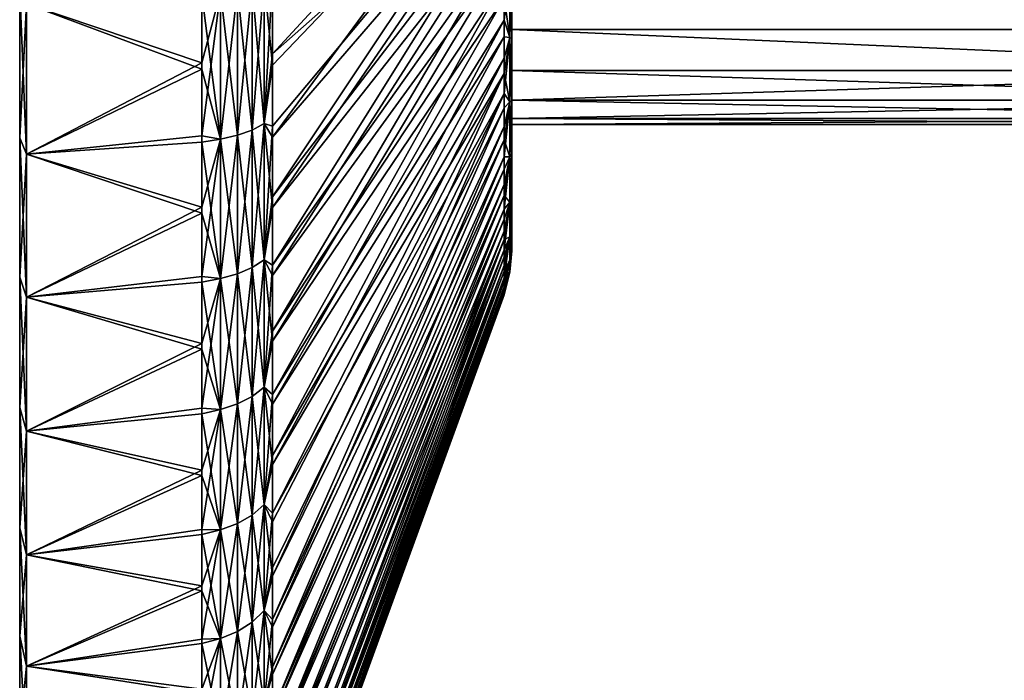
# Model space of a CAD drawing. Header units: metres. Extents: x -82 to 67, y -109 to 109.
# Tile 162 of 216: x -82 to -61, y 51 to 66. Entities that reach past the tile are written whole.
import ezdxf

# ---------------------------------------------------------------- set-up
doc = ezdxf.new("R2010")
doc.units = ezdxf.units.M
doc.layers.add('solid_21_382_010_XXX', color=7, linetype='CONTINUOUS')

msp = doc.modelspace()

# ---------------------------------------------------------------- linework, layer by layer
at = {"layer": 'solid_21_382_010_XXX'}
for points in [[(-71.488861, 70.495552, -23.511158), (-76.52507, 66.647003, -10.190843), (-76.52507, 65.038002, -10.790222)], [(-71.488861, 69.480293, -23.941204), (-71.488861, 70.495552, -23.511158), (-76.52507, 65.038002, -10.790222)], [(-71.488861, 70.057678, -54.513039), (-76.52507, 63.223339, -66.605476), (-76.52507, 64.79129, -67.308632)], [(-71.488861, 70.057678, -54.513039), (-71.488861, 69.054138, -54.054081), (-76.52507, 63.223339, -66.605476)], [(-71.488861, 70.057678, -54.513039), (-76.52507, 64.79129, -67.308632), (-76.52507, 66.396828, -67.922684)], [(-71.488861, 69.480293, -23.941204), (-76.52507, 65.038002, -10.790222), (-76.52507, 63.464058, -11.479623)], [(-71.488861, 69.480293, -23.941204), (-76.52507, 63.464058, -11.479623), (-76.52507, 61.930805, -12.256761)], [(-71.488861, 68.494965, -24.437643), (-71.488861, 69.480293, -23.941204), (-76.52507, 61.930805, -12.256761)], [(-71.488861, 69.054138, -54.054081), (-76.52507, 61.697475, -65.815277), (-76.52507, 63.223339, -66.605476)], [(-71.488861, 69.054138, -54.054081), (-71.488861, 68.083336, -53.530006), (-76.52507, 61.697475, -65.815277)], [(-71.488861, 68.494965, -24.437643), (-76.52507, 61.930805, -12.256761), (-76.52507, 60.444176, -13.118633)], [(-71.488861, 67.544395, -24.998137), (-71.488861, 68.494965, -24.437643), (-76.52507, 60.444176, -13.118633)], [(-71.488861, 68.083336, -53.530006), (-76.52507, 60.218315, -64.94043), (-76.52507, 61.697475, -65.815277)], [(-71.488861, 68.083336, -53.530006), (-71.488861, 67.149216, -52.942982), (-76.52507, 60.218315, -64.94043)], [(-71.488861, 67.544395, -24.998137), (-76.52507, 60.444176, -13.118633), (-76.52507, 59.008423, -14.062715)], [(-71.488861, 66.633133, -25.620003), (-71.488861, 67.544395, -24.998137), (-76.52507, 59.008423, -14.062715)], [(-71.488861, 67.149216, -52.942982), (-76.52507, 58.79073, -63.983784), (-76.52507, 60.218315, -64.94043)], [(-71.488861, 67.149216, -52.942982), (-71.488861, 66.255821, -52.295536), (-76.52507, 58.79073, -63.983784)], [(-71.362518, 66.958084, -25.966637), (-71.488861, 66.633133, -25.620003), (-71.488861, 65.764885, -26.30068)], [(-71.362518, 66.958084, -25.966637), (-71.488861, 65.764885, -26.30068), (-71.362518, 65.387276, -27.266113)], [(-71.362518, 65.387192, -50.933807), (-71.488861, 66.255821, -52.295536), (-71.362518, 66.957985, -52.233295)], [(-71.362518, 66.958084, -25.966637), (-71.362518, 65.387276, -27.266113), (-71.32, 66.915863, -26.604763)], [(-71.362518, 65.387192, -50.933807), (-71.362518, 66.957985, -52.233295), (-71.32, 66.917206, -51.596268)], [(-71.362518, 65.387192, -50.933807), (-71.32, 66.917206, -51.596268), (-71.32, 65.367691, -50.238152)], [(-71.362518, 65.387276, -27.266113), (-71.32, 65.366493, -27.963045), (-71.32, 66.915863, -26.604763)], [(-71.32, 65.563713, -46.128345), (-71.32, 65.367691, -50.238152), (-71.32, 66.917206, -51.596268)], [(-71.32, 66.675262, -47.613194), (-71.32, 65.563713, -46.128345), (-71.32, 66.917206, -51.596268)], [(-71.32, 66.675262, -30.586809), (-71.32, 66.915863, -26.604763), (-71.32, 65.366493, -27.963045)], [(-76.964989, 63.379932, -10.741363), (-76.707481, 63.518524, -11.040926), (-76.707481, 66.628334, -9.801867)], [(-76.964989, 66.522942, -9.489076), (-76.964989, 63.379932, -10.741363), (-76.707481, 66.628334, -9.801867)], [(-76.964989, 66.522736, -68.710854), (-76.707481, 66.628128, -68.398064), (-76.707481, 63.518326, -67.158981)], [(-76.707481, 63.518524, -11.040926), (-76.52507, 65.038002, -10.790222), (-76.52507, 66.647003, -10.190843)], [(-76.707481, 66.628334, -9.801867), (-76.707481, 63.518524, -11.040926), (-76.52507, 66.647003, -10.190843)], [(-76.707481, 66.628128, -68.398064), (-76.52507, 66.396828, -67.922684), (-76.52507, 64.79129, -67.308632)], [(-76.707481, 63.518326, -67.158981), (-76.707481, 66.628128, -68.398064), (-76.52507, 64.79129, -67.308632)], [(-71.488861, 66.633133, -25.620003), (-76.52507, 59.008423, -14.062715), (-76.52507, 57.627895, -15.086157)], [(-71.488861, 65.764885, -26.30068), (-71.488861, 66.633133, -25.620003), (-76.52507, 57.627895, -15.086157)], [(-51.02, 65.563744, -32.071606), (-51.02, 66.675308, -30.586748), (-71.32, 66.675262, -30.586809)], [(-71.32, 65.563713, -32.071659), (-71.32, 66.675262, -30.586809), (-71.32, 65.366493, -27.963045)], [(-51.02, 65.563744, -32.071606), (-71.32, 66.675262, -30.586809), (-71.32, 65.563713, -32.071659)], [(-51.02, 65.563683, -46.1283), (-71.32, 65.563713, -46.128345), (-71.32, 66.675262, -47.613194)], [(-51.02, 66.675232, -47.613163), (-51.02, 65.563683, -46.1283), (-71.32, 66.675262, -47.613194)], [(-82.019997, 63.210651, -67.824059), (-82.019997, 63.21069, -10.375921), (-82.019997, 66.394348, -9.107427)], [(-81.870003, 66.122711, -8.301268), (-82.019997, 66.394348, -9.107427), (-82.019997, 63.21069, -10.375921)], [(-82.019997, 66.394325, -69.092567), (-82.019997, 63.210651, -67.824059), (-82.019997, 66.394348, -9.107427)], [(-81.870003, 62.853519, -68.596161), (-82.019997, 63.210651, -67.824059), (-82.019997, 66.394325, -69.092567)], [(-81.870003, 66.122711, -69.898735), (-81.870003, 62.853519, -68.596161), (-82.019997, 66.394325, -69.092567)], [(-78.057159, 64.841179, -9.484565), (-78.057159, 66.464012, -8.896009), (-81.870003, 66.122711, -8.301268)], [(-77.655159, 66.374199, -9.047625), (-78.057159, 66.464012, -8.896009), (-78.057159, 64.841179, -9.484565)], [(-77.655159, 66.374199, -9.047625), (-78.057159, 64.841179, -9.484565), (-78.057159, 63.252583, -10.16027)], [(-77.655159, 66.374199, -9.047625), (-78.057159, 63.252583, -10.16027), (-77.655159, 63.184334, -10.318582)], [(-77.655159, 63.184128, -67.881325), (-78.057159, 66.323296, -69.256866), (-77.655159, 66.373985, -69.152306)], [(-77.655159, 63.184334, -10.318582), (-77.285561, 63.266884, -10.497013), (-77.285561, 66.436974, -9.233935)], [(-77.655159, 66.374199, -9.047625), (-77.655159, 63.184334, -10.318582), (-77.285561, 66.436974, -9.233935)], [(-77.655159, 66.373985, -69.152306), (-77.285561, 66.436768, -68.965996), (-77.285561, 63.266682, -67.702896)], [(-77.655159, 63.184128, -67.881325), (-77.655159, 66.373985, -69.152306), (-77.285561, 63.266682, -67.702896)], [(-77.285561, 63.266884, -10.497013), (-76.964989, 63.379932, -10.741363), (-76.964989, 66.522942, -9.489076)], [(-77.285561, 66.436974, -9.233935), (-77.285561, 63.266884, -10.497013), (-76.964989, 66.522942, -9.489076)], [(-77.285561, 66.436768, -68.965996), (-76.964989, 66.522736, -68.710854), (-76.964989, 63.37973, -67.458542)], [(-77.285561, 63.266682, -67.702896), (-77.285561, 66.436768, -68.965996), (-76.964989, 63.37973, -67.458542)], [(-76.964989, 63.37973, -67.458542), (-76.964989, 66.522736, -68.710854), (-76.707481, 63.518326, -67.158981)], [(-78.057159, 66.323296, -69.256866), (-78.057159, 64.70314, -68.660721), (-81.870003, 66.122711, -69.898735)], [(-77.655159, 63.184128, -67.881325), (-78.057159, 64.70314, -68.660721), (-78.057159, 66.323296, -69.256866)], [(-71.488861, 66.255821, -52.295536), (-76.52507, 57.419239, -62.948387), (-76.52507, 58.79073, -63.983784)], [(-71.488861, 66.255821, -52.295536), (-71.488861, 65.407143, -51.590553), (-76.52507, 57.419239, -62.948387)], [(-71.362518, 65.387192, -50.933807), (-71.488861, 65.407143, -51.590553), (-71.488861, 66.255821, -52.295536)], [(-81.870003, 62.853519, -9.603838), (-81.870003, 66.122711, -8.301268), (-82.019997, 63.21069, -10.375921)], [(-78.057159, 64.841179, -9.484565), (-81.870003, 66.122711, -8.301268), (-81.870003, 62.853519, -9.603838)], [(-78.057159, 64.70314, -68.660721), (-81.870003, 62.853519, -68.596161), (-81.870003, 66.122711, -69.898735)], [(-71.488861, 65.764885, -26.30068), (-76.52507, 57.627895, -15.086157), (-76.52507, 56.307148, -16.185602)], [(-71.488861, 64.943405, -27.037228), (-71.488861, 65.764885, -26.30068), (-76.52507, 56.307148, -16.185602)], [(-71.362518, 65.387276, -27.266113), (-71.488861, 65.764885, -26.30068), (-71.488861, 64.943405, -27.037228)], [(-51.02, 64.674812, -33.699539), (-51.02, 65.563744, -32.071606), (-71.32, 65.563713, -32.071659)], [(-71.32, 64.674797, -33.699585), (-71.32, 65.563713, -32.071659), (-71.32, 65.366493, -27.963045)], [(-71.32, 65.563713, -46.128345), (-71.32, 64.674797, -44.500416), (-71.32, 65.367691, -50.238152)], [(-51.02, 64.674812, -33.699539), (-71.32, 65.563713, -32.071659), (-71.32, 64.674797, -33.699585)], [(-51.02, 64.674767, -44.500355), (-71.32, 64.674797, -44.500416), (-71.32, 65.563713, -46.128345)], [(-51.02, 65.563683, -46.1283), (-51.02, 64.674767, -44.500355), (-71.32, 65.563713, -46.128345)], [(-71.488861, 65.407143, -51.590553), (-76.52507, 56.108139, -61.837479), (-76.52507, 57.419239, -62.948387)], [(-71.488861, 65.407143, -51.590553), (-71.488861, 64.606857, -50.831089), (-76.52507, 56.108139, -61.837479)], [(-71.362518, 65.387192, -50.933807), (-71.488861, 64.606857, -50.831089), (-71.488861, 65.407143, -51.590553)], [(-71.362518, 65.387276, -27.266113), (-71.488861, 64.943405, -27.037228), (-71.488861, 64.172363, -27.826372)], [(-71.362518, 65.387276, -27.266113), (-71.488861, 64.172363, -27.826372), (-71.362518, 63.99173, -28.752216)], [(-71.362518, 63.991657, -49.447697), (-71.488861, 64.606857, -50.831089), (-71.362518, 65.387192, -50.933807)], [(-71.362518, 65.387276, -27.266113), (-71.362518, 63.99173, -28.752216), (-71.32, 65.366493, -27.963045)], [(-71.362518, 63.991657, -49.447697), (-71.362518, 65.387192, -50.933807), (-71.32, 65.367691, -50.238152)], [(-71.362518, 63.991657, -49.447697), (-71.32, 65.367691, -50.238152), (-71.32, 64.008766, -48.68935)], [(-71.362518, 63.99173, -28.752216), (-71.32, 64.007736, -29.511992), (-71.32, 65.366493, -27.963045)], [(-71.32, 64.026596, -42.762547), (-71.32, 64.008766, -48.68935), (-71.32, 65.367691, -50.238152)], [(-71.32, 64.674797, -44.500416), (-71.32, 64.026596, -42.762547), (-71.32, 65.367691, -50.238152)], [(-71.32, 64.674797, -33.699585), (-71.32, 65.366493, -27.963045), (-71.32, 64.007736, -29.511992)], [(-76.707481, 63.518524, -11.040926), (-76.52507, 63.464058, -11.479623), (-76.52507, 65.038002, -10.790222)], [(-71.488861, 64.943405, -27.037228), (-76.52507, 56.307148, -16.185602), (-76.52507, 55.05035, -17.357565)], [(-71.488861, 64.172363, -27.826372), (-71.488861, 64.943405, -27.037228), (-76.52507, 55.05035, -17.357565)], [(-78.057159, 63.252583, -10.16027), (-78.057159, 64.841179, -9.484565), (-81.870003, 62.853519, -9.603838)], [(-78.057159, 64.70314, -68.660721), (-78.057159, 63.117722, -67.977615), (-81.870003, 62.853519, -68.596161)], [(-77.655159, 63.184128, -67.881325), (-78.057159, 63.117722, -67.977615), (-78.057159, 64.70314, -68.660721)], [(-76.707481, 63.518326, -67.158981), (-76.52507, 64.79129, -67.308632), (-76.52507, 63.223339, -66.605476)], [(-51.02, 64.026611, -35.437412), (-51.02, 64.674812, -33.699539), (-71.32, 64.674797, -33.699585)], [(-71.32, 64.026596, -35.437454), (-71.32, 64.674797, -33.699585), (-71.32, 64.007736, -29.511992)], [(-51.02, 64.026611, -35.437412), (-71.32, 64.674797, -33.699585), (-71.32, 64.026596, -35.437454)], [(-51.02, 64.674767, -44.500355), (-71.32, 64.026596, -42.762547), (-71.32, 64.674797, -44.500416)], [(-51.02, 64.674767, -44.500355), (-51.02, 64.026581, -42.762478), (-71.32, 64.026596, -42.762547)], [(-71.488861, 64.606857, -50.831089), (-76.52507, 53.683548, -59.403461), (-76.52507, 54.861591, -60.654587)], [(-71.488861, 64.606857, -50.831089), (-71.488861, 63.85844, -50.020451), (-76.52507, 53.683548, -59.403461)], [(-71.488861, 64.606857, -50.831089), (-76.52507, 54.861591, -60.654587), (-76.52507, 56.108139, -61.837479)], [(-71.362518, 63.991657, -49.447697), (-71.488861, 63.85844, -50.020451), (-71.488861, 64.606857, -50.831089)], [(-71.488861, 64.172363, -27.826372), (-76.52507, 55.05035, -17.357565), (-76.52507, 53.861443, -18.598373)], [(-71.488861, 64.172363, -27.826372), (-76.52507, 53.861443, -18.598373), (-76.52507, 52.744202, -19.904087)], [(-71.488861, 63.455093, -28.664686), (-71.488861, 64.172363, -27.826372), (-76.52507, 52.744202, -19.904087)], [(-71.362518, 63.99173, -28.752216), (-71.488861, 64.172363, -27.826372), (-71.488861, 63.455093, -28.664686)], [(-71.362518, 62.793381, -47.798393), (-71.32, 64.008766, -48.68935), (-71.32, 62.863693, -46.976406)], [(-71.362518, 62.793381, -47.798393), (-71.362518, 63.991657, -49.447697), (-71.32, 64.008766, -48.68935)], [(-71.362518, 62.793442, -30.40151), (-71.32, 62.86285, -31.225056), (-71.32, 64.007736, -29.511992)], [(-71.362518, 63.99173, -28.752216), (-71.362518, 62.793442, -30.40151), (-71.32, 64.007736, -29.511992)], [(-51.02, 63.632332, -37.249844), (-51.02, 64.026611, -35.437412), (-71.32, 64.026596, -35.437454)], [(-71.32, 63.632324, -37.249889), (-71.32, 64.026596, -35.437454), (-71.32, 64.007736, -29.511992)], [(-71.32, 64.026596, -42.762547), (-71.32, 63.632324, -40.950111), (-71.32, 64.008766, -48.68935)], [(-51.02, 63.632332, -37.249844), (-71.32, 64.026596, -35.437454), (-71.32, 63.632324, -37.249889)], [(-51.02, 64.026581, -42.762478), (-71.32, 63.632324, -40.950111), (-71.32, 64.026596, -42.762547)], [(-51.02, 64.026581, -42.762478), (-51.02, 63.632313, -40.950039), (-71.32, 63.632324, -40.950111)], [(-71.32, 63.5, -39.100002), (-71.32, 62.863693, -46.976406), (-71.32, 64.008766, -48.68935)], [(-71.32, 63.632324, -40.950111), (-71.32, 63.5, -39.100002), (-71.32, 64.008766, -48.68935)], [(-71.32, 63.632324, -37.249889), (-71.32, 64.007736, -29.511992), (-71.32, 62.86285, -31.225056)], [(-71.488861, 63.85844, -50.020451), (-76.52507, 52.57774, -58.088058), (-76.52507, 53.683548, -59.403461)], [(-71.488861, 63.85844, -50.020451), (-71.488861, 63.165161, -49.162178), (-76.52507, 52.57774, -58.088058)], [(-71.362518, 63.99173, -28.752216), (-71.488861, 63.455093, -28.664686), (-71.488861, 62.79472, -29.548527)], [(-71.362518, 63.99173, -28.752216), (-71.488861, 62.79472, -29.548527), (-71.362518, 62.793442, -30.40151)], [(-71.362518, 63.991657, -49.447697), (-71.488861, 63.165161, -49.162178), (-71.488861, 63.85844, -50.020451)], [(-71.362518, 62.793381, -47.798393), (-71.488861, 63.165161, -49.162178), (-71.362518, 63.991657, -49.447697)], [(-51.02, 63.5, -39.099941), (-51.02, 63.632332, -37.249844), (-71.32, 63.632324, -37.249889)], [(-71.32, 63.5, -39.100002), (-71.32, 63.632324, -37.249889), (-71.32, 62.86285, -31.225056)], [(-51.02, 63.5, -39.099941), (-71.32, 63.632324, -37.249889), (-71.32, 63.5, -39.100002)], [(-51.02, 63.632313, -40.950039), (-71.32, 63.5, -39.100002), (-71.32, 63.632324, -40.950111)], [(-51.02, 63.632313, -40.950039), (-51.02, 63.5, -39.099941), (-71.32, 63.5, -39.100002)], [(-77.285561, 60.251934, -12.095432), (-76.964989, 60.390739, -12.326127), (-76.964989, 63.379932, -10.741363)], [(-77.285561, 63.266884, -10.497013), (-77.285561, 60.251934, -12.095432), (-76.964989, 63.379932, -10.741363)], [(-77.285561, 63.266682, -67.702896), (-76.964989, 63.37973, -67.458542), (-76.964989, 60.390549, -65.873756)], [(-76.964989, 60.390739, -12.326127), (-76.707481, 60.560909, -12.60895), (-76.707481, 63.518524, -11.040926)], [(-76.964989, 63.379932, -10.741363), (-76.964989, 60.390739, -12.326127), (-76.707481, 63.518524, -11.040926)], [(-76.964989, 63.37973, -67.458542), (-76.707481, 63.518326, -67.158981), (-76.707481, 60.560722, -65.590935)], [(-76.964989, 60.390549, -65.873756), (-76.964989, 63.37973, -67.458542), (-76.707481, 60.560722, -65.590935)], [(-76.707481, 63.518524, -11.040926), (-76.707481, 60.560909, -12.60895), (-76.52507, 63.464058, -11.479623)], [(-76.707481, 63.518326, -67.158981), (-76.52507, 63.223339, -66.605476), (-76.52507, 61.697475, -65.815277)], [(-76.707481, 60.560722, -65.590935), (-76.707481, 63.518326, -67.158981), (-76.52507, 61.697475, -65.815277)], [(-76.707481, 60.560909, -12.60895), (-76.52507, 61.930805, -12.256761), (-76.52507, 63.464058, -11.479623)], [(-71.488861, 63.455093, -28.664686), (-76.52507, 52.744202, -19.904087), (-76.52507, 51.702171, -21.270567)], [(-71.488861, 62.79472, -29.548527), (-71.488861, 63.455093, -28.664686), (-76.52507, 51.702171, -21.270567)], [(-71.32, 63.5, -39.100002), (-71.32, 62.86285, -31.225056), (-71.32, 62.863693, -46.976406)], [(-82.019997, 60.183029, -66.21891), (-82.019997, 60.183071, -11.981068), (-82.019997, 63.21069, -10.375921)], [(-81.870003, 62.853519, -9.603838), (-82.019997, 63.21069, -10.375921), (-82.019997, 60.183071, -11.981068)], [(-82.019997, 63.210651, -67.824059), (-82.019997, 60.183029, -66.21891), (-82.019997, 63.21069, -10.375921)], [(-81.870003, 59.744495, -66.947853), (-82.019997, 60.183029, -66.21891), (-82.019997, 63.210651, -67.824059)], [(-81.870003, 62.853519, -68.596161), (-81.870003, 59.744495, -66.947853), (-82.019997, 63.210651, -67.824059)], [(-78.057159, 61.702942, -10.921122), (-78.057159, 63.252583, -10.16027), (-81.870003, 62.853519, -9.603838)], [(-77.655159, 63.184334, -10.318582), (-78.057159, 63.252583, -10.16027), (-78.057159, 61.702942, -10.921122)], [(-77.655159, 63.184334, -10.318582), (-78.057159, 61.702942, -10.921122), (-78.057159, 60.196861, -11.764864)], [(-77.655159, 63.184334, -10.318582), (-78.057159, 60.196861, -11.764864), (-77.655159, 60.150578, -11.926972)], [(-77.655159, 60.150383, -66.272911), (-78.057159, 63.117722, -67.977615), (-77.655159, 63.184128, -67.881325)], [(-77.655159, 60.150578, -11.926972), (-77.285561, 60.251934, -12.095432), (-77.285561, 63.266884, -10.497013)], [(-77.655159, 63.184334, -10.318582), (-77.655159, 60.150578, -11.926972), (-77.285561, 63.266884, -10.497013)], [(-77.655159, 63.184128, -67.881325), (-77.285561, 63.266682, -67.702896), (-77.285561, 60.251743, -66.104454)], [(-77.655159, 60.150383, -66.272911), (-77.655159, 63.184128, -67.881325), (-77.285561, 60.251743, -66.104454)], [(-77.285561, 60.251743, -66.104454), (-77.285561, 63.266682, -67.702896), (-76.964989, 60.390549, -65.873756)], [(-71.488861, 63.165161, -49.162178), (-76.52507, 51.547661, -56.712543), (-76.52507, 52.57774, -58.088058)], [(-71.488861, 63.165161, -49.162178), (-71.488861, 62.530052, -48.260017), (-76.52507, 51.547661, -56.712543)], [(-71.362518, 62.793381, -47.798393), (-71.488861, 62.530052, -48.260017), (-71.488861, 63.165161, -49.162178)], [(-78.057159, 63.117722, -67.977615), (-78.057159, 61.571671, -67.209557), (-81.870003, 62.853519, -68.596161)], [(-77.655159, 60.150383, -66.272911), (-78.057159, 61.571671, -67.209557), (-78.057159, 63.117722, -67.977615)], [(-81.870003, 59.744492, -11.252147), (-81.870003, 62.853519, -9.603838), (-82.019997, 60.183071, -11.981068)], [(-78.057159, 61.702942, -10.921122), (-81.870003, 62.853519, -9.603838), (-81.870003, 59.744492, -11.252147)], [(-78.057159, 61.571671, -67.209557), (-81.870003, 59.744495, -66.947853), (-81.870003, 62.853519, -68.596161)], [(-71.488861, 62.79472, -29.548527), (-76.52507, 51.702171, -21.270567), (-76.52507, 50.738644, -22.693493)], [(-71.488861, 62.19413, -30.474028), (-71.488861, 62.79472, -29.548527), (-76.52507, 50.738644, -22.693493)], [(-71.362518, 62.793442, -30.40151), (-71.488861, 62.79472, -29.548527), (-71.488861, 62.19413, -30.474028)], [(-71.362518, 62.793442, -30.40151), (-71.488861, 62.19413, -30.474028), (-71.488861, 61.655941, -31.437155)], [(-71.362518, 62.793442, -30.40151), (-71.488861, 61.655941, -31.437155), (-71.362518, 61.811314, -32.187984)], [(-71.362518, 62.793381, -47.798393), (-71.488861, 61.955879, -47.317902), (-71.488861, 62.530052, -48.260017)], [(-71.362518, 61.811264, -46.011913), (-71.488861, 61.955879, -47.317902), (-71.362518, 62.793381, -47.798393)], [(-71.362518, 61.811264, -46.011913), (-71.32, 62.863693, -46.976406), (-71.32, 61.952076, -45.128639)], [(-71.362518, 61.811264, -46.011913), (-71.362518, 62.793381, -47.798393), (-71.32, 62.863693, -46.976406)], [(-71.362518, 61.811314, -32.187984), (-71.32, 61.951427, -33.072922), (-71.32, 62.86285, -31.225056)], [(-71.362518, 62.793442, -30.40151), (-71.362518, 61.811314, -32.187984), (-71.32, 62.86285, -31.225056)], [(-71.32, 62.863693, -46.976406), (-71.32, 62.86285, -31.225056), (-71.32, 61.952076, -45.128639)], [(-71.32, 61.952076, -45.128639), (-71.32, 62.86285, -31.225056), (-71.32, 61.951427, -33.072922)], [(-71.488861, 62.530052, -48.260017), (-76.52507, 50.596577, -55.281273), (-76.52507, 51.547661, -56.712543)], [(-71.488861, 62.530052, -48.260017), (-71.488861, 61.955879, -47.317902), (-76.52507, 50.596577, -55.281273)], [(-71.488861, 62.19413, -30.474028), (-76.52507, 50.738644, -22.693493), (-76.52507, 49.85667, -24.168358)], [(-71.488861, 61.655941, -31.437155), (-71.488861, 62.19413, -30.474028), (-76.52507, 49.85667, -24.168358)], [(-76.707481, 60.560909, -12.60895), (-76.52507, 60.444176, -13.118633), (-76.52507, 61.930805, -12.256761)], [(-71.488861, 61.955879, -47.317902), (-76.52507, 49.727493, -53.798775), (-76.52507, 50.596577, -55.281273)], [(-71.488861, 61.955879, -47.317902), (-71.488861, 61.445145, -46.339935), (-76.52507, 49.727493, -53.798775)], [(-71.362518, 61.811264, -46.011913), (-71.488861, 61.445145, -46.339935), (-71.488861, 61.955879, -47.317902)], [(-71.362518, 61.060799, -44.116428), (-71.32, 61.952076, -45.128639), (-71.32, 61.289501, -43.17767)], [(-71.362518, 61.060799, -44.116428), (-71.362518, 61.811264, -46.011913), (-71.32, 61.952076, -45.128639)], [(-71.362518, 61.060833, -34.083462), (-71.32, 61.289066, -35.023964), (-71.32, 61.951427, -33.072922)], [(-71.362518, 61.811314, -32.187984), (-71.362518, 61.060833, -34.083462), (-71.32, 61.951427, -33.072922)], [(-71.32, 61.952076, -45.128639), (-71.32, 61.951427, -33.072922), (-71.32, 61.289501, -43.17767)], [(-71.32, 61.289501, -43.17767), (-71.32, 61.951427, -33.072922), (-71.32, 61.289066, -35.023964)], [(-78.057159, 60.196861, -11.764864), (-78.057159, 61.702942, -10.921122), (-81.870003, 59.744492, -11.252147)], [(-76.707481, 60.560722, -65.590935), (-76.52507, 61.697475, -65.815277), (-76.52507, 60.218315, -64.94043)], [(-71.488861, 61.655941, -31.437155), (-76.52507, 49.85667, -24.168358), (-76.52507, 49.059044, -25.690493)], [(-71.488861, 61.182499, -32.433704), (-71.488861, 61.655941, -31.437155), (-76.52507, 49.059044, -25.690493)], [(-71.362518, 61.811314, -32.187984), (-71.488861, 61.655941, -31.437155), (-71.488861, 61.182499, -32.433704)], [(-71.362518, 61.811314, -32.187984), (-71.488861, 61.182499, -32.433704), (-71.488861, 60.775871, -33.459335)], [(-71.362518, 61.811314, -32.187984), (-71.488861, 60.775871, -33.459335), (-71.362518, 61.060833, -34.083462)], [(-71.362518, 61.811264, -46.011913), (-71.488861, 61.00008, -45.330395), (-71.488861, 61.445145, -46.339935)], [(-71.362518, 61.060799, -44.116428), (-71.488861, 61.00008, -45.330395), (-71.362518, 61.811264, -46.011913)], [(-78.057159, 61.571671, -67.209557), (-78.057159, 60.06953, -66.358788), (-81.870003, 59.744495, -66.947853)], [(-77.655159, 60.150383, -66.272911), (-78.057159, 60.06953, -66.358788), (-78.057159, 61.571671, -67.209557)], [(-71.488861, 61.445145, -46.339935), (-76.52507, 48.943169, -52.269741), (-76.52507, 49.727493, -53.798775)], [(-71.488861, 61.445145, -46.339935), (-71.488861, 61.00008, -45.330395), (-76.52507, 48.943169, -52.269741)], [(-71.362518, 60.553818, -42.14183), (-71.32, 61.289501, -43.17767), (-71.32, 60.887318, -41.156879)], [(-71.362518, 60.553818, -42.14183), (-71.362518, 61.060799, -44.116428), (-71.32, 61.289501, -43.17767)], [(-71.362518, 60.553841, -36.058056), (-71.32, 60.887096, -37.0448), (-71.32, 61.289066, -35.023964)], [(-71.362518, 61.060833, -34.083462), (-71.362518, 60.553841, -36.058056), (-71.32, 61.289066, -35.023964)], [(-71.32, 61.289501, -43.17767), (-71.32, 61.289066, -35.023964), (-71.32, 60.887318, -41.156879)], [(-71.32, 60.887318, -41.156879), (-71.32, 61.289066, -35.023964), (-71.32, 60.887096, -37.0448)], [(-71.488861, 61.182499, -32.433704), (-76.52507, 49.059044, -25.690493), (-76.52507, 48.348289, -27.255077)], [(-71.488861, 60.775871, -33.459335), (-71.488861, 61.182499, -32.433704), (-76.52507, 48.348289, -27.255077)], [(-71.362518, 61.060833, -34.083462), (-71.488861, 60.775871, -33.459335), (-71.488861, 60.437832, -34.509567)], [(-71.362518, 61.060833, -34.083462), (-71.488861, 60.437832, -34.509567), (-71.488861, 60.169853, -35.579823)], [(-71.362518, 61.060833, -34.083462), (-71.488861, 60.169853, -35.579823), (-71.362518, 60.553841, -36.058056)], [(-71.362518, 61.060799, -44.116428), (-71.488861, 60.314423, -43.234299), (-71.488861, 60.622623, -44.293674)], [(-71.362518, 60.553818, -42.14183), (-71.488861, 60.314423, -43.234299), (-71.362518, 61.060799, -44.116428)], [(-71.362518, 61.060799, -44.116428), (-71.488861, 60.622623, -44.293674), (-71.488861, 61.00008, -45.330395)], [(-71.488861, 61.00008, -45.330395), (-76.52507, 47.638443, -49.091576), (-76.52507, 48.246086, -50.699017)], [(-71.488861, 61.00008, -45.330395), (-71.488861, 60.622623, -44.293674), (-76.52507, 47.638443, -49.091576)], [(-71.488861, 61.00008, -45.330395), (-76.52507, 48.246086, -50.699017), (-76.52507, 48.943169, -52.269741)], [(-71.362518, 60.298317, -40.119263), (-71.32, 60.887318, -41.156879), (-71.32, 60.752407, -39.100845)], [(-71.362518, 60.298317, -40.119263), (-71.362518, 60.553818, -42.14183), (-71.32, 60.887318, -41.156879)], [(-71.362518, 60.298325, -38.08062), (-71.32, 60.752407, -39.100845), (-71.32, 60.887096, -37.0448)], [(-71.362518, 60.553841, -36.058056), (-71.362518, 60.298325, -38.08062), (-71.32, 60.887096, -37.0448)], [(-71.32, 60.887318, -41.156879), (-71.32, 60.887096, -37.0448), (-71.32, 60.752407, -39.100845)], [(-71.488861, 60.775871, -33.459335), (-76.52507, 48.348289, -27.255077), (-76.52507, 47.726658, -28.857162)], [(-71.488861, 60.775871, -33.459335), (-76.52507, 47.726658, -28.857162), (-76.52507, 47.196114, -30.491673)], [(-71.488861, 60.437832, -34.509567), (-71.488861, 60.775871, -33.459335), (-76.52507, 47.196114, -30.491673)], [(-71.488861, 60.622623, -44.293674), (-76.52507, 47.122173, -47.452499), (-76.52507, 47.638443, -49.091576)], [(-71.488861, 60.622623, -44.293674), (-71.488861, 60.314423, -43.234299), (-76.52507, 47.122173, -47.452499)], [(-71.362518, 60.298325, -38.08062), (-71.362518, 60.298317, -40.119263), (-71.32, 60.752407, -39.100845)], [(-77.285561, 57.427483, -14.010454), (-76.964989, 57.590416, -14.22479), (-76.964989, 60.390739, -12.326127)], [(-77.285561, 60.251934, -12.095432), (-77.285561, 57.427483, -14.010454), (-76.964989, 60.390739, -12.326127)], [(-77.285561, 60.251743, -66.104454), (-76.964989, 60.390549, -65.873756), (-76.964989, 57.590237, -63.975075)], [(-76.964989, 57.590416, -14.22479), (-76.707481, 57.790165, -14.487556), (-76.707481, 60.560909, -12.60895)], [(-76.964989, 60.390739, -12.326127), (-76.964989, 57.590416, -14.22479), (-76.707481, 60.560909, -12.60895)], [(-76.964989, 60.390549, -65.873756), (-76.707481, 60.560722, -65.590935), (-76.707481, 57.789989, -63.712311)], [(-76.964989, 57.590237, -63.975075), (-76.964989, 60.390549, -65.873756), (-76.707481, 57.789989, -63.712311)], [(-76.707481, 60.560909, -12.60895), (-76.707481, 57.790165, -14.487556), (-76.52507, 60.444176, -13.118633)], [(-76.707481, 60.560722, -65.590935), (-76.52507, 60.218315, -64.94043), (-76.52507, 58.79073, -63.983784)], [(-76.707481, 57.789989, -63.712311), (-76.707481, 60.560722, -65.590935), (-76.52507, 58.79073, -63.983784)], [(-76.707481, 57.790165, -14.487556), (-76.52507, 59.008423, -14.062715), (-76.52507, 60.444176, -13.118633)], [(-71.488861, 60.437832, -34.509567), (-76.52507, 47.196114, -30.491673), (-76.52507, 46.758343, -32.153435)], [(-71.488861, 60.169853, -35.579823), (-71.488861, 60.437832, -34.509567), (-76.52507, 46.758343, -32.153435)], [(-71.362518, 60.553841, -36.058056), (-71.488861, 60.169853, -35.579823), (-71.488861, 59.973106, -36.665436)], [(-71.362518, 60.553841, -36.058056), (-71.488861, 59.973106, -36.665436), (-71.488861, 59.848446, -37.761665)], [(-71.362518, 60.553841, -36.058056), (-71.488861, 59.848446, -37.761665), (-71.362518, 60.298325, -38.08062)], [(-71.362518, 60.553818, -42.14183), (-71.488861, 60.076824, -42.156891), (-71.488861, 60.314423, -43.234299)], [(-71.362518, 60.298317, -40.119263), (-71.488861, 60.076824, -42.156891), (-71.362518, 60.553818, -42.14183)], [(-82.019997, 57.34663, -64.295776), (-82.019997, 57.34668, -13.904188), (-82.019997, 60.183071, -11.981068)], [(-81.870003, 59.744492, -11.252147), (-82.019997, 60.183071, -11.981068), (-82.019997, 57.34668, -13.904188)], [(-82.019997, 60.183029, -66.21891), (-82.019997, 57.34663, -64.295776), (-82.019997, 60.183071, -11.981068)], [(-81.870003, 56.831814, -64.973007), (-82.019997, 57.34663, -64.295776), (-82.019997, 60.183029, -66.21891)], [(-81.870003, 59.744495, -66.947853), (-81.870003, 56.831814, -64.973007), (-82.019997, 60.183029, -66.21891)], [(-78.057159, 58.738735, -12.689026), (-78.057159, 60.196861, -11.764864), (-81.870003, 59.744492, -11.252147)], [(-77.655159, 60.150578, -11.926972), (-78.057159, 60.196861, -11.764864), (-78.057159, 58.738735, -12.689026)], [(-77.655159, 57.308502, -13.853941), (-77.285561, 57.427483, -14.010454), (-77.285561, 60.251934, -12.095432)], [(-77.655159, 60.150578, -11.926972), (-77.655159, 57.308502, -13.853941), (-77.285561, 60.251934, -12.095432)], [(-77.655159, 60.150383, -66.272911), (-77.285561, 60.251743, -66.104454), (-77.285561, 57.427303, -64.189407)], [(-77.285561, 57.427303, -64.189407), (-77.285561, 60.251743, -66.104454), (-76.964989, 57.590237, -63.975075)], [(-71.488861, 60.314423, -43.234299), (-76.52507, 46.698906, -45.786983), (-76.52507, 47.122173, -47.452499)], [(-71.488861, 60.314423, -43.234299), (-71.488861, 60.076824, -42.156891), (-76.52507, 46.698906, -45.786983)], [(-71.488861, 60.169853, -35.579823), (-76.52507, 46.758343, -32.153435), (-76.52507, 46.414726, -33.837193)], [(-71.488861, 59.973106, -36.665436), (-71.488861, 60.169853, -35.579823), (-76.52507, 46.414726, -33.837193)], [(-71.362518, 60.298325, -38.08062), (-71.488861, 59.848446, -37.761665), (-71.488861, 59.796421, -38.863735)], [(-71.362518, 60.298325, -38.08062), (-71.488861, 59.796421, -38.863735), (-71.488861, 59.817257, -39.966831)], [(-71.362518, 60.298325, -38.08062), (-71.488861, 59.817257, -39.966831), (-71.362518, 60.298317, -40.119263)], [(-71.362518, 60.298317, -40.119263), (-71.488861, 59.817257, -39.966831), (-71.488861, 59.910858, -41.066151)], [(-71.362518, 60.298317, -40.119263), (-71.488861, 59.910858, -41.066151), (-71.488861, 60.076824, -42.156891)], [(-78.057159, 60.06953, -66.358788), (-78.057159, 58.61573, -65.427834), (-81.870003, 59.744495, -66.947853)], [(-77.655159, 60.150578, -11.926972), (-78.057159, 58.738735, -12.689026), (-78.057159, 57.332859, -13.690891)], [(-77.655159, 60.150578, -11.926972), (-78.057159, 57.332859, -13.690891), (-77.655159, 57.308502, -13.853941)], [(-77.655159, 57.308323, -64.345924), (-78.057159, 60.06953, -66.358788), (-77.655159, 60.150383, -66.272911)], [(-77.655159, 57.308323, -64.345924), (-78.057159, 58.61573, -65.427834), (-78.057159, 60.06953, -66.358788)], [(-77.655159, 57.308323, -64.345924), (-77.655159, 60.150383, -66.272911), (-77.285561, 57.427303, -64.189407)], [(-71.488861, 60.076824, -42.156891), (-76.52507, 46.369984, -44.100296), (-76.52507, 46.698906, -45.786983)], [(-71.488861, 60.076824, -42.156891), (-71.488861, 59.910858, -41.066151), (-76.52507, 46.369984, -44.100296)], [(-71.488861, 59.973106, -36.665436), (-76.52507, 46.414726, -33.837193), (-76.52507, 46.166351, -35.537605)], [(-71.488861, 59.848446, -37.761665), (-71.488861, 59.973106, -36.665436), (-76.52507, 46.166351, -35.537605)], [(-81.870003, 56.83181, -13.226995), (-81.870003, 59.744492, -11.252147), (-82.019997, 57.34668, -13.904188)], [(-78.057159, 58.61573, -65.427834), (-81.870003, 56.831814, -64.973007), (-81.870003, 59.744495, -66.947853)], [(-78.057159, 58.738735, -12.689026), (-81.870003, 59.744492, -11.252147), (-81.870003, 56.83181, -13.226995)], [(-71.488861, 59.910858, -41.066151), (-76.52507, 46.136444, -42.397781), (-76.52507, 46.369984, -44.100296)], [(-71.488861, 59.910858, -41.066151), (-71.488861, 59.817257, -39.966831), (-76.52507, 46.136444, -42.397781)], [(-71.488861, 59.848446, -37.761665), (-76.52507, 46.166351, -35.537605), (-76.52507, 46.014004, -37.249298)], [(-71.488861, 59.796421, -38.863735), (-71.488861, 59.848446, -37.761665), (-76.52507, 46.014004, -37.249298)], [(-71.488861, 59.817257, -39.966831), (-76.52507, 45.999027, -40.684826), (-76.52507, 46.136444, -42.397781)], [(-71.488861, 59.817257, -39.966831), (-71.488861, 59.796421, -38.863735), (-76.52507, 45.999027, -40.684826)], [(-71.488861, 59.796421, -38.863735), (-76.52507, 46.014004, -37.249298), (-76.52507, 45.958172, -38.96685)], [(-71.488861, 59.796421, -38.863735), (-76.52507, 45.958172, -38.96685), (-76.52507, 45.999027, -40.684826)], [(-76.707481, 57.790165, -14.487556), (-76.52507, 57.627895, -15.086157), (-76.52507, 59.008423, -14.062715)], [(-78.057159, 57.332859, -13.690891), (-78.057159, 58.738735, -12.689026), (-81.870003, 56.83181, -13.226995)], [(-76.707481, 57.789989, -63.712311), (-76.52507, 58.79073, -63.983784), (-76.52507, 57.419239, -62.948387)], [(-78.057159, 58.61573, -65.427834), (-78.057159, 57.214546, -64.419426), (-81.870003, 56.831814, -64.973007)], [(-77.655159, 57.308323, -64.345924), (-78.057159, 57.214546, -64.419426), (-78.057159, 58.61573, -65.427834)], [(-77.285561, 54.826633, -16.219627), (-76.964989, 55.011784, -16.415091), (-76.964989, 57.590416, -14.22479)], [(-77.285561, 57.427483, -14.010454), (-77.285561, 54.826633, -16.219627), (-76.964989, 57.590416, -14.22479)], [(-77.285561, 57.427303, -64.189407), (-76.964989, 57.590237, -63.975075), (-76.964989, 55.011623, -61.78476)], [(-76.964989, 55.011784, -16.415091), (-76.707481, 55.238773, -16.654718), (-76.707481, 57.790165, -14.487556)], [(-76.964989, 57.590416, -14.22479), (-76.964989, 55.011784, -16.415091), (-76.707481, 57.790165, -14.487556)], [(-76.964989, 57.590237, -63.975075), (-76.707481, 57.789989, -63.712311), (-76.707481, 55.238613, -61.545132)], [(-76.964989, 55.011623, -61.78476), (-76.964989, 57.590237, -63.975075), (-76.707481, 55.238613, -61.545132)], [(-76.707481, 57.790165, -14.487556), (-76.707481, 55.238773, -16.654718), (-76.52507, 57.627895, -15.086157)], [(-76.707481, 57.789989, -63.712311), (-76.52507, 57.419239, -62.948387), (-76.52507, 56.108139, -61.837479)], [(-76.707481, 55.238613, -61.545132), (-76.707481, 57.789989, -63.712311), (-76.52507, 56.108139, -61.837479)], [(-76.707481, 55.238773, -16.654718), (-76.52507, 56.307148, -16.185602), (-76.52507, 57.627895, -15.086157)], [(-77.655159, 54.691429, -16.076895), (-77.285561, 54.826633, -16.219627), (-77.285561, 57.427483, -14.010454)], [(-77.655159, 57.308502, -13.853941), (-77.655159, 54.691429, -16.076895), (-77.285561, 57.427483, -14.010454)], [(-77.655159, 57.308323, -64.345924), (-77.285561, 57.427303, -64.189407), (-77.285561, 54.826473, -61.980221)], [(-77.285561, 54.826473, -61.980221), (-77.285561, 57.427303, -64.189407), (-76.964989, 55.011623, -61.78476)], [(-82.019997, 54.734802, -62.077271), (-82.019997, 54.734829, -16.122704), (-82.019997, 57.34668, -13.904188)], [(-81.870003, 56.83181, -13.226995), (-82.019997, 57.34668, -13.904188), (-82.019997, 54.734829, -16.122704)], [(-82.019997, 57.34663, -64.295776), (-82.019997, 54.734802, -62.077271), (-82.019997, 57.34668, -13.904188)], [(-81.870003, 54.149841, -62.694923), (-82.019997, 54.734802, -62.077271), (-82.019997, 57.34663, -64.295776)], [(-81.870003, 56.831814, -64.973007), (-81.870003, 54.149841, -62.694923), (-82.019997, 57.34663, -64.295776)], [(-78.057159, 55.983376, -14.767508), (-78.057159, 57.332859, -13.690891), (-81.870003, 56.83181, -13.226995)], [(-78.057159, 57.214546, -64.419426), (-78.057159, 55.870098, -63.336525), (-81.870003, 56.831814, -64.973007)], [(-77.655159, 57.308502, -13.853941), (-78.057159, 57.332859, -13.690891), (-78.057159, 55.983376, -14.767508)], [(-77.655159, 57.308502, -13.853941), (-78.057159, 55.983376, -14.767508), (-78.057159, 54.694252, -15.915709)], [(-77.655159, 57.308502, -13.853941), (-78.057159, 54.694252, -15.915709), (-77.655159, 54.691429, -16.076895)], [(-77.655159, 54.691269, -62.122952), (-78.057159, 57.214546, -64.419426), (-77.655159, 57.308323, -64.345924)], [(-77.655159, 54.691269, -62.122952), (-78.057159, 55.870098, -63.336525), (-78.057159, 57.214546, -64.419426)], [(-77.655159, 54.691269, -62.122952), (-77.655159, 57.308323, -64.345924), (-77.285561, 54.826473, -61.980221)], [(-81.870003, 54.149837, -15.505078), (-81.870003, 56.83181, -13.226995), (-82.019997, 54.734829, -16.122704)], [(-78.057159, 55.870098, -63.336525), (-81.870003, 54.149841, -62.694923), (-81.870003, 56.831814, -64.973007)], [(-78.057159, 55.983376, -14.767508), (-81.870003, 56.83181, -13.226995), (-81.870003, 54.149837, -15.505078)], [(-76.707481, 55.238773, -16.654718), (-76.52507, 55.05035, -17.357565), (-76.52507, 56.307148, -16.185602)], [(-76.707481, 55.238613, -61.545132), (-76.52507, 56.108139, -61.837479), (-76.52507, 54.861591, -60.654587)], [(-78.057159, 54.694252, -15.915709), (-78.057159, 55.983376, -14.767508), (-81.870003, 54.149837, -15.505078)], [(-78.057159, 55.870098, -63.336525), (-78.057159, 54.586342, -62.182323), (-81.870003, 54.149841, -62.694923)], [(-77.655159, 54.691269, -62.122952), (-78.057159, 54.586342, -62.182323), (-78.057159, 55.870098, -63.336525)], [(-76.964989, 52.685085, -18.871349), (-76.707481, 52.936649, -19.085032), (-76.707481, 55.238773, -16.654718)], [(-76.964989, 55.011784, -16.415091), (-76.964989, 52.685085, -18.871349), (-76.707481, 55.238773, -16.654718)], [(-76.964989, 55.011623, -61.78476), (-76.707481, 55.238613, -61.545132), (-76.707481, 52.936508, -59.114803)], [(-76.707481, 55.238773, -16.654718), (-76.707481, 52.936649, -19.085032), (-76.52507, 55.05035, -17.357565)], [(-76.707481, 55.238613, -61.545132), (-76.52507, 54.861591, -60.654587), (-76.52507, 53.683548, -59.403461)], [(-76.707481, 52.936508, -59.114803), (-76.707481, 55.238613, -61.545132), (-76.52507, 53.683548, -59.403461)], [(-76.707481, 52.936649, -19.085032), (-76.52507, 53.861443, -18.598373), (-76.52507, 55.05035, -17.357565)], [(-77.655159, 52.330044, -18.569773), (-77.285561, 52.479885, -18.69705), (-77.285561, 54.826633, -16.219627)], [(-77.655159, 54.691429, -16.076895), (-77.655159, 52.330044, -18.569773), (-77.285561, 54.826633, -16.219627)], [(-77.655159, 54.691269, -62.122952), (-77.285561, 54.826473, -61.980221), (-77.285561, 52.47974, -59.502781)], [(-77.285561, 52.479885, -18.69705), (-76.964989, 52.685085, -18.871349), (-76.964989, 55.011784, -16.415091)], [(-77.285561, 54.826633, -16.219627), (-77.285561, 52.479885, -18.69705), (-76.964989, 55.011784, -16.415091)], [(-77.285561, 54.826473, -61.980221), (-76.964989, 55.011623, -61.78476), (-76.964989, 52.68494, -59.328484)], [(-77.285561, 52.47974, -59.502781), (-77.285561, 54.826473, -61.980221), (-76.964989, 52.68494, -59.328484)], [(-76.964989, 52.68494, -59.328484), (-76.964989, 55.011623, -61.78476), (-76.707481, 52.936508, -59.114803)], [(-82.019997, 52.378113, -59.589336), (-82.019997, 52.378132, -18.61064), (-82.019997, 54.734829, -16.122704)], [(-81.870003, 54.149837, -15.505078), (-82.019997, 54.734829, -16.122704), (-82.019997, 52.378132, -18.61064)], [(-82.019997, 54.734802, -62.077271), (-82.019997, 52.378113, -59.589336), (-82.019997, 54.734829, -16.122704)], [(-81.870003, 51.729752, -60.140076), (-82.019997, 52.378113, -59.589336), (-82.019997, 54.734802, -62.077271)], [(-81.870003, 54.149841, -62.694923), (-81.870003, 51.729752, -60.140076), (-82.019997, 54.734802, -62.077271)], [(-78.057159, 53.469276, -17.132118), (-78.057159, 54.694252, -15.915709), (-81.870003, 54.149837, -15.505078)], [(-77.655159, 54.691429, -16.076895), (-78.057159, 54.694252, -15.915709), (-78.057159, 53.469276, -17.132118)], [(-77.655159, 54.691429, -16.076895), (-78.057159, 53.469276, -17.132118), (-78.057159, 52.312057, -18.413155)], [(-77.655159, 54.691429, -16.076895), (-78.057159, 52.312057, -18.413155), (-77.655159, 52.330044, -18.569773)], [(-77.655159, 52.329899, -59.630058), (-78.057159, 54.586342, -62.182323), (-77.655159, 54.691269, -62.122952)], [(-77.655159, 52.329899, -59.630058), (-77.655159, 54.691269, -62.122952), (-77.285561, 52.47974, -59.502781)], [(-78.057159, 54.586342, -62.182323), (-78.057159, 53.367054, -60.960213), (-81.870003, 54.149841, -62.694923)], [(-77.655159, 52.329899, -59.630058), (-78.057159, 53.367054, -60.960213), (-78.057159, 54.586342, -62.182323)], [(-81.870003, 51.729752, -18.059925), (-81.870003, 54.149837, -15.505078), (-82.019997, 52.378132, -18.61064)], [(-78.057159, 53.367054, -60.960213), (-81.870003, 51.729752, -60.140076), (-81.870003, 54.149841, -62.694923)], [(-78.057159, 53.469276, -17.132118), (-81.870003, 54.149837, -15.505078), (-81.870003, 51.729752, -18.059925)], [(-76.707481, 52.936649, -19.085032), (-76.52507, 52.744202, -19.904087), (-76.52507, 53.861443, -18.598373)], [(-76.707481, 52.936508, -59.114803), (-76.52507, 53.683548, -59.403461), (-76.52507, 52.57774, -58.088058)], [(-78.057159, 52.312057, -18.413155), (-78.057159, 53.469276, -17.132118), (-81.870003, 51.729752, -18.059925)], [(-78.057159, 53.367054, -60.960213), (-78.057159, 52.215824, -59.67379), (-81.870003, 51.729752, -60.140076)], [(-77.655159, 52.329899, -59.630058), (-78.057159, 52.215824, -59.67379), (-78.057159, 53.367054, -60.960213)], [(-76.964989, 50.637592, -21.56477), (-76.707481, 50.910786, -21.75), (-76.707481, 52.936649, -19.085032)], [(-76.964989, 52.685085, -18.871349), (-76.964989, 50.637592, -21.56477), (-76.707481, 52.936649, -19.085032)], [(-76.964989, 52.68494, -59.328484), (-76.707481, 52.936508, -59.114803), (-76.707481, 50.910664, -56.449818)], [(-76.707481, 52.936649, -19.085032), (-76.707481, 50.910786, -21.75), (-76.52507, 52.744202, -19.904087)], [(-76.707481, 52.936508, -59.114803), (-76.52507, 52.57774, -58.088058), (-76.52507, 51.547661, -56.712543)], [(-76.707481, 50.910664, -56.449818), (-76.707481, 52.936508, -59.114803), (-76.52507, 51.547661, -56.712543)], [(-77.285561, 50.414749, -21.413677), (-76.964989, 50.637592, -21.56477), (-76.964989, 52.685085, -18.871349)], [(-77.285561, 52.479885, -18.69705), (-77.285561, 50.414749, -21.413677), (-76.964989, 52.685085, -18.871349)], [(-77.285561, 52.47974, -59.502781), (-76.964989, 52.68494, -59.328484), (-76.964989, 50.637466, -56.635048)], [(-76.964989, 50.637466, -56.635048), (-76.964989, 52.68494, -59.328484), (-76.707481, 50.910664, -56.449818)], [(-76.707481, 50.910786, -21.75), (-76.52507, 51.702171, -21.270567), (-76.52507, 52.744202, -19.904087)], [(-77.655159, 50.252026, -21.303347), (-77.285561, 50.414749, -21.413677), (-77.285561, 52.479885, -18.69705)], [(-77.655159, 52.330044, -18.569773), (-77.655159, 50.252026, -21.303347), (-77.285561, 52.479885, -18.69705)], [(-77.655159, 52.329899, -59.630058), (-77.285561, 52.47974, -59.502781), (-77.285561, 50.414623, -56.786137)], [(-77.285561, 50.414623, -56.786137), (-77.285561, 52.47974, -59.502781), (-76.964989, 50.637466, -56.635048)], [(-82.019997, 50.304226, -56.861191), (-82.019997, 50.304234, -21.338793), (-82.019997, 52.378132, -18.61064)], [(-81.870003, 51.729752, -18.059925), (-82.019997, 52.378132, -18.61064), (-82.019997, 50.304234, -21.338793)], [(-82.019997, 52.378113, -59.589336), (-82.019997, 50.304226, -56.861191), (-82.019997, 52.378132, -18.61064)], [(-81.870003, 49.600098, -57.338566), (-82.019997, 50.304226, -56.861191), (-82.019997, 52.378113, -59.589336)], [(-81.870003, 51.729752, -60.140076), (-81.870003, 49.600098, -57.338566), (-82.019997, 52.378113, -59.589336)], [(-78.057159, 51.226002, -19.755053), (-78.057159, 52.312057, -18.413155), (-81.870003, 51.729752, -18.059925)], [(-77.655159, 52.330044, -18.569773), (-78.057159, 52.312057, -18.413155), (-78.057159, 51.226002, -19.755053)], [(-77.655159, 52.330044, -18.569773), (-78.057159, 51.226002, -19.755053), (-78.057159, 50.214298, -21.153862)], [(-77.655159, 52.330044, -18.569773), (-78.057159, 50.214298, -21.153862), (-77.655159, 50.252026, -21.303347)], [(-77.655159, 50.2519, -56.896469), (-78.057159, 52.215824, -59.67379), (-77.655159, 52.329899, -59.630058)], [(-77.655159, 50.2519, -56.896469), (-77.655159, 52.329899, -59.630058), (-77.285561, 50.414623, -56.786137)], [(-78.057159, 52.215824, -59.67379), (-78.057159, 51.13604, -58.326843), (-81.870003, 51.729752, -60.140076)], [(-77.655159, 50.2519, -56.896469), (-78.057159, 51.13604, -58.326843), (-78.057159, 52.215824, -59.67379)], [(-81.870003, 49.600098, -20.861437), (-81.870003, 51.729752, -18.059925), (-82.019997, 50.304234, -21.338793)], [(-78.057159, 51.226002, -19.755053), (-81.870003, 51.729752, -18.059925), (-81.870003, 49.600098, -20.861437)], [(-78.057159, 51.13604, -58.326843), (-81.870003, 49.600098, -57.338566), (-81.870003, 51.729752, -60.140076)], [(-76.707481, 50.910786, -21.75), (-76.52507, 50.738644, -22.693493), (-76.52507, 51.702171, -21.270567)], [(-76.707481, 50.910664, -56.449818), (-76.52507, 51.547661, -56.712543), (-76.52507, 50.596577, -55.281273)]]:
    msp.add_3dface(points, dxfattribs=at)

doc.saveas('drawing.dxf')
